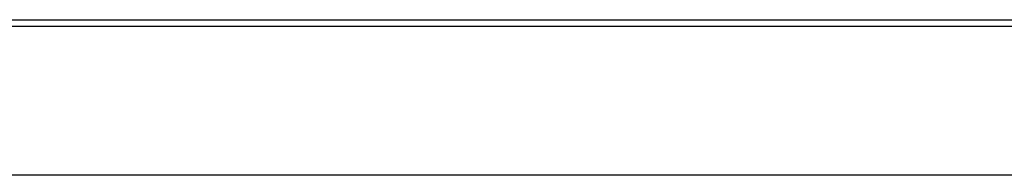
# Model space of a CAD drawing. Extents: x -4.4 to 4.4, y -6.1 to 5.8.
# Tile 130 of 157: x -0.425 to 0.334, y 3.885 to 4.005. Entities that reach past the tile are written whole.
import ezdxf

# ---------------------------------------------------------------- set-up
doc = ezdxf.new("R2010")
doc.units = 0
doc.layers.get('0').update_dxf_attribs({"linetype": 'CONTINUOUS'})

# ---------------------------------------------------------------- blocks, each defined once
blk = doc.blocks.new('*U1')
at = {"extrusion": (0, 0, -1)}
for p, q in [((-3.5, 4), (3.5, 4)), ((-3.5, 4, -0.075), (3.5, 4, -0.075))]:
    blk.add_line(p, q, dxfattribs=at)
at = {"extrusion": (0, -1, 0)}
for p, q in [((-3.5, 4, -0.075), (3.5, 4, -0.075)), ((-3.5, 4), (3.5, 4))]:
    blk.add_line(p, q, dxfattribs=at)
for p, q in [((-2.505, 4.005, 5.25), (2.505, 4.005, 5.25)), ((-2.505, 4.005, 5.3045), (2.505, 4.005, 5.3045)), ((2.515, 3.885, 5.305), (-2.515, 3.885, 5.305)), ((2.515, 3.885, 5.3045), (-2.515, 3.885, 5.3045))]:
    blk.add_line(p, q)
at = {"extrusion": (0, 1, 0)}
for p, q in [((-2.505, 4.005, 5.25), (2.505, 4.005, 5.25)), ((-2.505, 4.005, 5.3045), (2.505, 4.005, 5.3045)), ((2.515, 3.885, 5.3045), (-2.515, 3.885, 5.3045)), ((2.515, 3.885, 5.305), (-2.515, 3.885, 5.305))]:
    blk.add_line(p, q, dxfattribs=at)

msp = doc.modelspace()

# ---------------------------------------------------------------- block references
msp.add_blockref('*U1', (0, 0))

doc.saveas('drawing.dxf')
